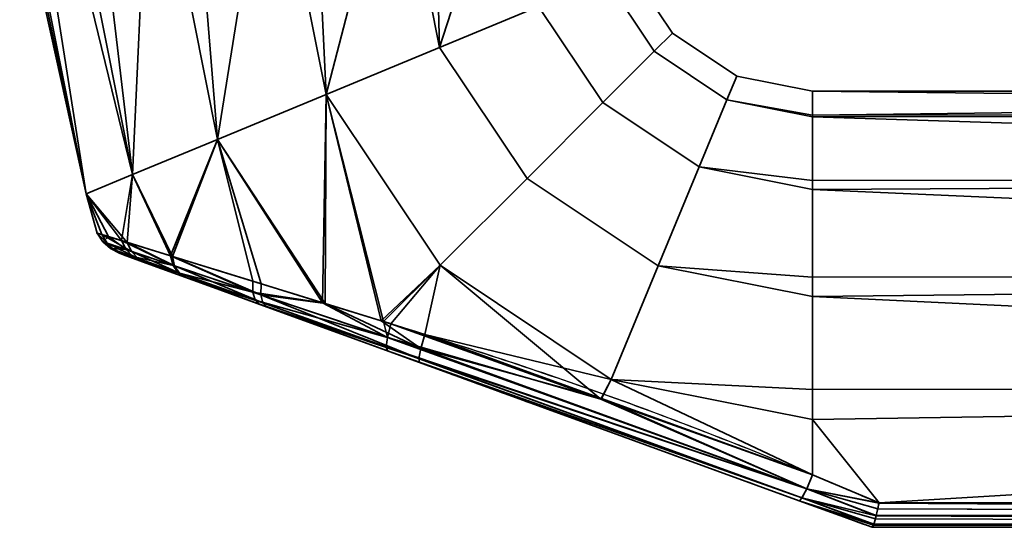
# Model space of a CAD drawing. Header units: millimetres. Extents: x -490 to 6690, y -115 to 132.
# Tile 253 of 256: x 1181 to 1231, y -115 to -89. Entities that reach past the tile are written whole.
import ezdxf

# ---------------------------------------------------------------- set-up
doc = ezdxf.new("R2010")
doc.units = ezdxf.units.MM
doc.layers.add('151', color=7, linetype='Continuous', true_color=0xffffff)

# ---------------------------------------------------------------- blocks, each defined once
blk = doc.blocks.new('UG_SURFACE_101')
at = {"layer": '151', "color": 254, "linetype": 'Continuous', "lineweight": 35}
for points in [[(1184.348, -98.182, 1100.881), (1184.348, -98.182, 1107.119), (1181, -83, 1104)], [(1184.348, -98.182, 1107.119), (1181.164, -83, 1105.559), (1181, -83, 1104)], [(1181, -83, 1104), (1181.328, -83, 1100.881), (1184.348, -98.182, 1100.881)], [(1184.348, -98.182, 1107.119), (1181.328, -83, 1107.119), (1181.164, -83, 1105.559)], [(1184.348, -98.182, 1100.881), (1181.328, -83, 1100.881), (1181.959, -83, 1099.465)], [(1183.234, -83, 1111.4), (1181.328, -83, 1107.119), (1184.348, -98.182, 1107.119), (1186.692, -97.211, 1112.817)], [(1181.959, -83, 1099.465), (1183.865, -83, 1095.183), (1186.692, -97.211, 1095.183), (1184.348, -98.182, 1100.881)], [(1186.692, -97.211, 1112.817), (1183.865, -83, 1112.817), (1183.234, -83, 1111.4)], [(1186.692, -97.211, 1095.183), (1183.865, -83, 1095.183), (1185.017, -83, 1094.146)], [(1187.348, -83, 1115.953), (1183.865, -83, 1112.817), (1186.692, -97.211, 1112.817)], [(1185.017, -83, 1094.146), (1188.5, -83, 1091.01), (1190.974, -95.437, 1091.01), (1186.692, -97.211, 1095.183)], [(1186.692, -97.211, 1112.817), (1190.974, -95.437, 1116.99), (1188.5, -83, 1116.99), (1187.348, -83, 1115.953)], [(1190.974, -95.437, 1091.01), (1188.5, -83, 1091.01), (1189.975, -83, 1090.53)], [(1192.957, -83, 1118.439), (1188.5, -83, 1116.99), (1190.974, -95.437, 1116.99)], [(1189.975, -83, 1090.53), (1194.432, -83, 1089.082), (1196.454, -93.167, 1089.082), (1190.974, -95.437, 1091.01)], [(1190.974, -95.437, 1116.99), (1196.454, -93.167, 1118.918), (1194.432, -83, 1118.918), (1192.957, -83, 1118.439)], [(1196.454, -93.167, 1089.082), (1194.432, -83, 1089.082), (1195.974, -83, 1089.244)], [(1199.093, -83, 1118.428), (1194.432, -83, 1118.918), (1196.454, -93.167, 1118.918)], [(1195.974, -83, 1089.244), (1200.635, -83, 1089.734), (1202.185, -90.793, 1089.734), (1196.454, -93.167, 1089.082)], [(1196.454, -93.167, 1118.918), (1202.185, -90.793, 1118.266), (1200.635, -83, 1118.266), (1199.093, -83, 1118.428)], [(1202.185, -90.793, 1089.734), (1200.635, -83, 1089.734), (1201.978, -83, 1090.51)], [(1204.694, -83, 1115.923), (1200.635, -83, 1118.266), (1202.185, -90.793, 1118.266)], [(1201.978, -83, 1090.51), (1206.037, -83, 1092.853), (1207.176, -88.726, 1092.853), (1202.185, -90.793, 1089.734)], [(1202.185, -90.793, 1118.266), (1207.176, -88.726, 1115.147), (1206.037, -83, 1115.147), (1204.694, -83, 1115.923)], [(1211.761, -86.827, 1104), (1213.929, -90.071, 1104), (1213.012, -90.988, 1097.899), (1210.563, -87.323, 1097.899)], [(1210.563, -87.323, 1110.101), (1213.012, -90.988, 1110.101), (1213.929, -90.071, 1104), (1211.761, -86.827, 1104)], [(1210.563, -87.323, 1097.899), (1213.012, -90.988, 1097.899), (1210.42, -93.58, 1092.853), (1207.176, -88.726, 1092.853)], [(1207.176, -88.726, 1115.147), (1210.42, -93.58, 1115.147), (1213.012, -90.988, 1110.101), (1210.563, -87.323, 1110.101)], [(1207.176, -88.726, 1092.853), (1210.42, -93.58, 1092.853), (1206.6, -97.4, 1089.734), (1202.185, -90.793, 1089.734)], [(1202.185, -90.793, 1118.266), (1206.6, -97.4, 1118.266), (1210.42, -93.58, 1115.147), (1207.176, -88.726, 1115.147)], [(1213.929, -90.071, 1104), (1217.173, -92.239, 1104), (1216.677, -93.437, 1097.899), (1213.012, -90.988, 1097.899)], [(1213.012, -90.988, 1110.101), (1216.677, -93.437, 1110.101), (1217.173, -92.239, 1104), (1213.929, -90.071, 1104)], [(1202.185, -90.793, 1089.734), (1206.6, -97.4, 1089.734), (1202.214, -101.786, 1089.082), (1196.454, -93.167, 1089.082)], [(1196.454, -93.167, 1118.918), (1202.214, -101.786, 1118.918), (1206.6, -97.4, 1118.266), (1202.185, -90.793, 1118.266)], [(1213.012, -90.988, 1097.899), (1216.677, -93.437, 1097.899), (1215.274, -96.824, 1092.853), (1210.42, -93.58, 1092.853)], [(1210.42, -93.58, 1115.147), (1215.274, -96.824, 1115.147), (1216.677, -93.437, 1110.101), (1213.012, -90.988, 1110.101)], [(1216.677, -93.437, 1097.899), (1217.173, -92.239, 1104), (1221, -93, 1104), (1221, -94.218, 1098.27)], [(1221, -94.218, 1109.73), (1221, -93, 1104), (1217.173, -92.239, 1104), (1216.677, -93.437, 1110.101)], [(1196.454, -93.167, 1118.918), (1190.974, -95.437, 1116.99), (1196.408, -103.716, 1116.839)], [(1196.274, -103.671, 1091.138), (1190.974, -95.437, 1091.01), (1196.454, -93.167, 1089.082)], [(1199.349, -104.62, 1090.135), (1196.274, -103.671, 1091.138), (1196.454, -93.167, 1089.082)], [(1196.454, -93.167, 1118.918), (1196.408, -103.716, 1116.839), (1199.239, -104.593, 1117.64)], [(1196.454, -93.167, 1089.082), (1202.214, -101.786, 1089.082), (1199.349, -104.62, 1090.135)], [(1199.239, -104.593, 1117.64), (1202.214, -101.786, 1118.918), (1196.454, -93.167, 1118.918)], [(1319, -94.144, 1098.254), (1221, -94.218, 1098.27), (1221, -93, 1104)], [(1319, -93, 1104), (1221, -93, 1104), (1221, -94.218, 1109.73)], [(1221, -94.218, 1109.73), (1319, -94.144, 1109.746), (1319, -93, 1104)], [(1221, -93, 1104), (1319, -93, 1104), (1319, -94.144, 1098.254)], [(1210.42, -93.58, 1092.853), (1215.274, -96.824, 1092.853), (1213.207, -101.815, 1089.734), (1206.6, -97.4, 1089.734)], [(1206.6, -97.4, 1118.266), (1213.207, -101.815, 1118.266), (1215.274, -96.824, 1115.147), (1210.42, -93.58, 1115.147)], [(1215.274, -96.824, 1092.853), (1216.677, -93.437, 1097.899), (1221, -94.297, 1097.899), (1221, -97.516, 1093.467)], [(1221, -97.516, 1114.532), (1221, -94.297, 1110.101), (1216.677, -93.437, 1110.101), (1215.274, -96.824, 1115.147)], [(1216.677, -93.437, 1110.101), (1221, -94.297, 1110.101), (1221, -94.218, 1109.73)], [(1221, -94.218, 1098.27), (1221, -94.297, 1097.899), (1216.677, -93.437, 1097.899)], [(1221, -94.297, 1097.899), (1319, -94.144, 1098.254), (1319, -97.402, 1093.385)], [(1319, -94.144, 1109.746), (1221, -94.218, 1109.73), (1221, -94.297, 1110.101)], [(1221, -94.297, 1110.101), (1319, -97.402, 1114.615), (1319, -94.144, 1109.746)], [(1221, -94.297, 1097.899), (1221, -94.218, 1098.27), (1319, -94.144, 1098.254)], [(1319, -97.402, 1093.385), (1221, -97.516, 1093.467), (1221, -94.297, 1097.899)], [(1221, -94.297, 1110.101), (1221, -97.516, 1114.532), (1319, -97.402, 1114.615)], [(1190.974, -95.437, 1116.99), (1186.692, -97.211, 1112.817), (1188.717, -101.34, 1112.813)], [(1188.613, -101.308, 1095.278), (1186.692, -97.211, 1095.183), (1190.974, -95.437, 1091.01)], [(1190.974, -95.437, 1091.01), (1192.759, -102.586, 1092.285), (1188.613, -101.308, 1095.278)], [(1188.717, -101.34, 1112.813), (1193.18, -102.716, 1115.926), (1190.974, -95.437, 1116.99)], [(1190.974, -95.437, 1091.01), (1196.274, -103.671, 1091.138), (1192.759, -102.586, 1092.285)], [(1193.18, -102.716, 1115.926), (1196.408, -103.716, 1116.839), (1190.974, -95.437, 1116.99)], [(1213.207, -101.815, 1089.734), (1215.274, -96.824, 1092.853), (1221, -97.963, 1092.853), (1221, -102.376, 1090.305)], [(1221, -102.376, 1117.695), (1221, -97.963, 1115.147), (1215.274, -96.824, 1115.147), (1213.207, -101.815, 1118.266)], [(1215.274, -96.824, 1115.147), (1221, -97.963, 1115.147), (1221, -97.516, 1114.532)], [(1221, -97.516, 1093.467), (1221, -97.963, 1092.853), (1215.274, -96.824, 1092.853)], [(1184.348, -98.182, 1100.881), (1186.692, -97.211, 1095.183), (1186.142, -100.541, 1098.674)], [(1186.424, -100.629, 1109.854), (1186.692, -97.211, 1112.817), (1184.348, -98.182, 1107.119)], [(1186.692, -97.211, 1095.183), (1188.613, -101.308, 1095.278), (1186.142, -100.541, 1098.674)], [(1186.424, -100.629, 1109.854), (1188.675, -101.327, 1112.784), (1186.692, -97.211, 1112.817)], [(1188.675, -101.327, 1112.784), (1188.717, -101.34, 1112.813), (1186.692, -97.211, 1112.817)], [(1206.6, -97.4, 1089.734), (1213.207, -101.815, 1089.734), (1210.833, -107.546, 1089.082), (1202.214, -101.786, 1089.082)], [(1202.214, -101.786, 1118.918), (1210.833, -107.546, 1118.918), (1213.207, -101.815, 1118.266), (1206.6, -97.4, 1118.266)], [(1221, -97.963, 1092.853), (1319, -97.402, 1093.385), (1319, -102.277, 1090.135)], [(1319, -102.277, 1117.865), (1319, -97.402, 1114.615), (1221, -97.963, 1115.147)], [(1319, -97.402, 1114.615), (1221, -97.516, 1114.532), (1221, -97.963, 1115.147)], [(1221, -97.963, 1092.853), (1221, -97.516, 1093.467), (1319, -97.402, 1093.385)], [(1184.348, -98.182, 1107.119), (1184.348, -98.182, 1100.881), (1184.916, -100.158, 1102.843)], [(1184.348, -98.182, 1100.881), (1185.484, -100.335, 1100.914), (1184.916, -100.158, 1102.843)], [(1184.348, -98.182, 1107.119), (1185.15, -100.231, 1106.582), (1186.424, -100.629, 1109.854)], [(1184.916, -100.158, 1102.843), (1185.15, -100.231, 1106.582), (1184.348, -98.182, 1107.119)], [(1186.142, -100.541, 1098.674), (1185.484, -100.335, 1100.914), (1184.348, -98.182, 1100.881)], [(1319, -102.277, 1090.135), (1221, -102.376, 1090.305), (1221, -97.963, 1092.853)], [(1221, -97.963, 1115.147), (1221, -102.376, 1117.695), (1319, -102.277, 1117.865)], [(1185.195, -100.594, 1102.889), (1184.916, -100.158, 1102.843), (1185.484, -100.335, 1100.914)], [(1184.916, -100.158, 1102.843), (1185.195, -100.594, 1102.889), (1185.419, -100.67, 1106.481)], [(1185.419, -100.67, 1106.481), (1185.15, -100.231, 1106.582), (1184.916, -100.158, 1102.843)], [(1185.15, -100.231, 1106.582), (1185.419, -100.67, 1106.481), (1186.643, -101.084, 1109.63)], [(1186.643, -101.084, 1109.63), (1186.424, -100.629, 1109.854), (1185.15, -100.231, 1106.582)], [(1186.372, -100.992, 1098.879), (1185.195, -100.594, 1102.889), (1185.484, -100.335, 1100.914)], [(1185.484, -100.335, 1100.914), (1186.142, -100.541, 1098.674), (1186.372, -100.992, 1098.879)], [(1185.195, -100.594, 1102.889), (1185.575, -100.943, 1102.941), (1185.791, -101.02, 1106.364)], [(1185.791, -101.02, 1106.364), (1185.419, -100.67, 1106.481), (1185.195, -100.594, 1102.889)], [(1185.575, -100.943, 1102.941), (1185.195, -100.594, 1102.889), (1186.372, -100.992, 1098.879)], [(1185.419, -100.67, 1106.481), (1185.791, -101.02, 1106.364), (1186.97, -101.441, 1109.363)], [(1186.97, -101.441, 1109.363), (1186.643, -101.084, 1109.63), (1185.419, -100.67, 1106.481)], [(1186.142, -100.541, 1098.674), (1188.613, -101.308, 1095.278), (1188.75, -101.795, 1095.602)], [(1188.75, -101.795, 1095.602), (1186.372, -100.992, 1098.879), (1186.142, -100.541, 1098.674)], [(1186.424, -100.629, 1109.854), (1186.643, -101.084, 1109.63), (1188.809, -101.815, 1112.458)], [(1188.809, -101.815, 1112.458), (1188.675, -101.327, 1112.784), (1186.424, -100.629, 1109.854)], [(1186.372, -100.992, 1098.879), (1186.709, -101.348, 1099.121), (1185.575, -100.943, 1102.941)], [(1185.791, -101.02, 1106.364), (1185.575, -100.943, 1102.941), (1186.033, -101.181, 1102.998)], [(1186.033, -101.181, 1102.998), (1185.575, -100.943, 1102.941), (1186.709, -101.348, 1099.121)], [(1186.97, -101.441, 1109.363), (1185.791, -101.02, 1106.364), (1186.242, -101.257, 1106.238)], [(1186.033, -101.181, 1102.998), (1186.242, -101.257, 1106.238), (1185.791, -101.02, 1106.364)], [(1186.709, -101.348, 1099.121), (1187.128, -101.58, 1099.384), (1186.033, -101.181, 1102.998)], [(1186.242, -101.257, 1106.238), (1186.033, -101.181, 1102.998), (1187.128, -101.58, 1099.384), (1189.346, -102.387, 1096.441)], [(1186.242, -101.257, 1106.238), (1187.381, -101.672, 1109.074), (1186.97, -101.441, 1109.363)], [(1189.346, -102.387, 1096.441), (1187.381, -101.672, 1109.074), (1186.242, -101.257, 1106.238)], [(1186.709, -101.348, 1099.121), (1186.372, -100.992, 1098.879), (1188.75, -101.795, 1095.602)], [(1186.643, -101.084, 1109.63), (1186.97, -101.441, 1109.363), (1189.059, -102.186, 1112.056)], [(1189.059, -102.186, 1112.056), (1188.809, -101.815, 1112.458), (1186.643, -101.084, 1109.63)], [(1188.613, -101.308, 1095.278), (1192.759, -102.586, 1092.285), (1192.756, -103.141, 1092.691)], [(1192.756, -103.141, 1092.691), (1188.75, -101.795, 1095.602), (1188.613, -101.308, 1095.278)], [(1188.717, -101.34, 1112.813), (1188.675, -101.327, 1112.784), (1188.809, -101.815, 1112.458)], [(1188.75, -101.795, 1095.602), (1189.001, -102.166, 1096.001), (1186.709, -101.348, 1099.121)], [(1187.128, -101.58, 1099.384), (1186.709, -101.348, 1099.121), (1189.001, -102.166, 1096.001)], [(1189.059, -102.186, 1112.056), (1186.97, -101.441, 1109.363), (1187.381, -101.672, 1109.074)], [(1189.001, -102.166, 1096.001), (1189.346, -102.387, 1096.441), (1187.128, -101.58, 1099.384)], [(1187.381, -101.672, 1109.074), (1189.402, -102.407, 1111.613), (1189.059, -102.186, 1112.056)], [(1189.402, -102.407, 1111.613), (1187.381, -101.672, 1109.074), (1193.101, -103.754, 1093.847)], [(1189.346, -102.387, 1096.441), (1193.101, -103.754, 1093.847), (1187.381, -101.672, 1109.074)], [(1188.717, -101.34, 1112.813), (1188.809, -101.815, 1112.458), (1193.164, -103.278, 1115.516)], [(1193.164, -103.278, 1115.516), (1193.18, -102.716, 1115.926), (1188.717, -101.34, 1112.813)], [(1189.001, -102.166, 1096.001), (1188.75, -101.795, 1095.602), (1192.756, -103.141, 1092.691)], [(1188.809, -101.815, 1112.458), (1189.059, -102.186, 1112.056), (1193.271, -103.687, 1114.964)], [(1193.271, -103.687, 1114.964), (1193.164, -103.278, 1115.516), (1188.809, -101.815, 1112.458)], [(1202.214, -101.786, 1118.918), (1199.239, -104.593, 1117.64), (1201.441, -105.275, 1118.263)], [(1199.728, -104.737, 1090.011), (1199.349, -104.62, 1090.135), (1202.214, -101.786, 1089.082)], [(1210.309, -108.529, 1089.831), (1199.728, -104.737, 1090.011), (1202.214, -101.786, 1089.082)], [(1210.833, -107.546, 1118.918), (1202.214, -101.786, 1118.918), (1201.441, -105.275, 1118.263)], [(1202.214, -101.786, 1089.082), (1210.833, -107.546, 1089.082), (1210.309, -108.529, 1089.831)], [(1210.833, -107.546, 1089.082), (1213.207, -101.815, 1089.734), (1221, -103.365, 1089.734), (1221, -108.051, 1089.242)], [(1221, -108.051, 1118.758), (1221, -103.365, 1118.266), (1213.207, -101.815, 1118.266), (1210.833, -107.546, 1118.918)], [(1213.207, -101.815, 1118.266), (1221, -103.365, 1118.266), (1221, -102.376, 1117.695)], [(1221, -102.376, 1090.305), (1221, -103.365, 1089.734), (1213.207, -101.815, 1089.734)], [(1192.756, -103.141, 1092.691), (1192.875, -103.546, 1093.233), (1189.001, -102.166, 1096.001)], [(1189.346, -102.387, 1096.441), (1189.001, -102.166, 1096.001), (1192.875, -103.546, 1093.233)], [(1193.271, -103.687, 1114.964), (1189.059, -102.186, 1112.056), (1189.402, -102.407, 1111.613)], [(1221, -103.365, 1089.734), (1319, -102.277, 1090.135), (1319, -108.025, 1089)], [(1319, -108.025, 1119), (1319, -102.277, 1117.865), (1221, -103.365, 1118.266)], [(1319, -102.277, 1117.865), (1221, -102.376, 1117.695), (1221, -103.365, 1118.266)], [(1221, -103.365, 1089.734), (1221, -102.376, 1090.305), (1319, -102.277, 1090.135)], [(1192.875, -103.546, 1093.233), (1193.101, -103.754, 1093.847), (1189.346, -102.387, 1096.441)], [(1189.402, -102.407, 1111.613), (1193.485, -103.894, 1114.336), (1193.271, -103.687, 1114.964)], [(1193.101, -103.754, 1093.847), (1201.166, -106.689, 1116.361), (1193.485, -103.894, 1114.336), (1189.402, -102.407, 1111.613)], [(1192.756, -103.141, 1092.691), (1192.759, -102.586, 1092.285), (1196.274, -103.671, 1091.138)], [(1196.408, -103.716, 1116.839), (1193.18, -102.716, 1115.926), (1193.164, -103.278, 1115.516)], [(1196.274, -103.671, 1091.138), (1199.551, -105.419, 1090.427), (1192.756, -103.141, 1092.691)], [(1192.875, -103.546, 1093.233), (1192.756, -103.141, 1092.691), (1199.551, -105.419, 1090.427)], [(1193.164, -103.278, 1115.516), (1193.271, -103.687, 1114.964), (1201.136, -106.488, 1117.182)], [(1196.408, -103.716, 1116.839), (1193.164, -103.278, 1115.516), (1201.233, -105.986, 1117.857)], [(1201.136, -106.488, 1117.182), (1201.233, -105.986, 1117.857), (1193.164, -103.278, 1115.516)], [(1199.551, -105.419, 1090.427), (1199.487, -105.9, 1091.085), (1192.875, -103.546, 1093.233)], [(1193.101, -103.754, 1093.847), (1192.875, -103.546, 1093.233), (1199.487, -105.9, 1091.085)], [(1199.487, -105.9, 1091.085), (1199.549, -106.1, 1091.876), (1193.101, -103.754, 1093.847)], [(1193.101, -103.754, 1093.847), (1199.549, -106.1, 1091.876), (1201.166, -106.689, 1116.361)], [(1201.136, -106.488, 1117.182), (1193.271, -103.687, 1114.964), (1193.485, -103.894, 1114.336)], [(1196.274, -103.671, 1091.138), (1199.349, -104.62, 1090.135), (1199.551, -105.419, 1090.427)], [(1201.233, -105.986, 1117.857), (1199.239, -104.593, 1117.64), (1196.408, -103.716, 1116.839)], [(1319, -108.025, 1089), (1221, -108.051, 1089.242), (1221, -103.365, 1089.734)], [(1221, -103.365, 1118.266), (1221, -108.051, 1118.758), (1319, -108.025, 1119)], [(1193.485, -103.894, 1114.336), (1201.166, -106.689, 1116.361), (1201.136, -106.488, 1117.182)], [(1201.233, -105.986, 1117.857), (1201.441, -105.275, 1118.263), (1199.239, -104.593, 1117.64)], [(1199.349, -104.62, 1090.135), (1199.728, -104.737, 1090.011), (1199.551, -105.419, 1090.427)], [(1199.551, -105.419, 1090.427), (1199.728, -104.737, 1090.011), (1210.309, -108.529, 1089.831)], [(1210.346, -108.501, 1118.304), (1201.441, -105.275, 1118.263), (1201.233, -105.986, 1117.857)], [(1201.441, -105.275, 1118.263), (1210.346, -108.501, 1118.304), (1210.833, -107.546, 1118.918)], [(1199.487, -105.9, 1091.085), (1199.551, -105.419, 1090.427), (1220.703, -113.056, 1090.051)], [(1210.309, -108.529, 1089.831), (1220.703, -113.056, 1090.051), (1199.551, -105.419, 1090.427)], [(1220.703, -113.056, 1090.051), (1220.46, -113.517, 1090.73), (1199.487, -105.9, 1091.085)], [(1199.549, -106.1, 1091.876), (1199.487, -105.9, 1091.085), (1220.46, -113.517, 1090.73)], [(1220.46, -113.517, 1090.73), (1220.316, -113.659, 1091.562), (1199.549, -106.1, 1091.876)], [(1199.549, -106.1, 1091.876), (1220.316, -113.659, 1091.562), (1220.316, -113.659, 1116.438), (1201.166, -106.689, 1116.361)], [(1220.703, -113.056, 1117.949), (1201.233, -105.986, 1117.857), (1201.136, -106.488, 1117.182)], [(1210.346, -108.501, 1118.304), (1201.233, -105.986, 1117.857), (1220.703, -113.056, 1117.949)], [(1220.46, -113.517, 1117.27), (1201.136, -106.488, 1117.182), (1201.166, -106.689, 1116.361)], [(1201.136, -106.488, 1117.182), (1220.46, -113.517, 1117.27), (1220.703, -113.056, 1117.949)], [(1201.166, -106.689, 1116.361), (1220.316, -113.659, 1116.438), (1220.46, -113.517, 1117.27)], [(1221, -112.361, 1089.648), (1210.309, -108.529, 1089.831), (1210.833, -107.546, 1089.082)], [(1210.833, -107.546, 1118.918), (1210.346, -108.501, 1118.304), (1221, -112.361, 1118.352)], [(1210.833, -107.546, 1118.918), (1221, -109.568, 1118.918), (1221, -108.051, 1118.758)], [(1221, -112.361, 1118.352), (1221, -109.568, 1118.918), (1210.833, -107.546, 1118.918)], [(1210.833, -107.546, 1089.082), (1221, -109.568, 1089.082), (1221, -112.361, 1089.648)], [(1221, -108.051, 1089.242), (1221, -109.568, 1089.082), (1210.833, -107.546, 1089.082)], [(1319, -108.025, 1119), (1221, -109.568, 1118.918), (1224.353, -113.769, 1117.846)], [(1319, -108.025, 1119), (1221, -108.051, 1118.758), (1221, -109.568, 1118.918)], [(1224.353, -113.769, 1090.154), (1221, -109.568, 1089.082), (1319, -108.025, 1089)], [(1221, -109.568, 1089.082), (1221, -108.051, 1089.242), (1319, -108.025, 1089)], [(1319, -108.025, 1089), (1319, -113.769, 1090.154), (1224.353, -113.769, 1090.154)], [(1224.353, -113.769, 1117.846), (1319, -113.769, 1117.846), (1319, -108.025, 1119)], [(1210.309, -108.529, 1089.831), (1221, -112.361, 1089.648), (1220.703, -113.056, 1090.051)], [(1220.703, -113.056, 1117.949), (1221, -112.361, 1118.352), (1210.346, -108.501, 1118.304)], [(1221, -109.568, 1118.918), (1221, -112.361, 1118.352), (1224.353, -113.769, 1117.846)], [(1224.353, -113.769, 1090.154), (1221, -112.361, 1089.648), (1221, -109.568, 1089.082)], [(1224.353, -113.769, 1117.846), (1221, -112.361, 1118.352), (1220.703, -113.056, 1117.949)], [(1220.703, -113.056, 1090.051), (1221, -112.361, 1089.648), (1224.353, -113.769, 1090.154)], [(1224.206, -114.416, 1117.379), (1220.703, -113.056, 1117.949), (1220.46, -113.517, 1117.27)], [(1220.46, -113.517, 1090.73), (1220.703, -113.056, 1090.051), (1224.206, -114.416, 1090.621)], [(1220.703, -113.056, 1117.949), (1224.35, -113.783, 1117.84), (1224.353, -113.769, 1117.846)], [(1220.703, -113.056, 1117.949), (1224.21, -114.399, 1117.393), (1224.289, -114.067, 1117.692)], [(1224.289, -114.067, 1117.692), (1224.35, -113.783, 1117.84), (1220.703, -113.056, 1117.949)], [(1220.703, -113.056, 1117.949), (1224.206, -114.416, 1117.379), (1224.21, -114.399, 1117.393)], [(1220.703, -113.056, 1090.051), (1224.35, -113.783, 1090.16), (1224.289, -114.067, 1090.308)], [(1224.353, -113.769, 1090.154), (1224.35, -113.783, 1090.16), (1220.703, -113.056, 1090.051)], [(1224.289, -114.067, 1090.308), (1224.21, -114.399, 1090.607), (1220.703, -113.056, 1090.051)], [(1224.21, -114.399, 1090.607), (1224.206, -114.416, 1090.621), (1220.703, -113.056, 1090.051)], [(1224.081, -114.853, 1116.723), (1220.46, -113.517, 1117.27), (1220.316, -113.659, 1116.438)], [(1220.316, -113.659, 1091.562), (1220.46, -113.517, 1090.73), (1224.081, -114.853, 1091.277)], [(1220.316, -113.659, 1091.562), (1224, -115, 1092.051), (1224, -115, 1115.949), (1220.316, -113.659, 1116.438)], [(1220.316, -113.659, 1116.438), (1224.07, -114.888, 1116.66), (1224.081, -114.853, 1116.723)], [(1220.316, -113.659, 1116.438), (1224.002, -115, 1116), (1224.07, -114.888, 1116.66)], [(1220.316, -113.659, 1116.438), (1224, -115, 1115.949), (1224.002, -115, 1116)], [(1224.081, -114.853, 1091.277), (1224.07, -114.888, 1091.34), (1220.316, -113.659, 1091.562)], [(1224.07, -114.888, 1091.34), (1224.002, -115, 1092), (1220.316, -113.659, 1091.562)], [(1224.002, -115, 1092), (1224, -115, 1092.051), (1220.316, -113.659, 1091.562)], [(1220.46, -113.517, 1117.27), (1224.169, -114.566, 1117.244), (1224.206, -114.416, 1117.379)], [(1220.46, -113.517, 1117.27), (1224.087, -114.835, 1116.757), (1224.169, -114.566, 1117.244)], [(1220.46, -113.517, 1117.27), (1224.081, -114.853, 1116.723), (1224.087, -114.835, 1116.757)], [(1224.206, -114.416, 1090.621), (1224.169, -114.566, 1090.757), (1220.46, -113.517, 1090.73)], [(1224.169, -114.566, 1090.757), (1224.087, -114.835, 1091.243), (1220.46, -113.517, 1090.73)], [(1224.087, -114.835, 1091.243), (1224.081, -114.853, 1091.277), (1220.46, -113.517, 1090.73)], [(1224.289, -114.067, 1117.692), (1224.21, -114.399, 1117.393), (1319, -114.415, 1117.411)], [(1319, -114.41, 1090.581), (1224.21, -114.399, 1090.607), (1224.289, -114.067, 1090.308)], [(1319, -114.415, 1117.411), (1224.35, -113.783, 1117.84), (1224.289, -114.067, 1117.692)], [(1224.289, -114.067, 1090.308), (1224.35, -113.783, 1090.16), (1319, -114.41, 1090.581)], [(1224.353, -113.769, 1117.846), (1224.35, -113.783, 1117.84), (1319, -114.415, 1117.411)], [(1319, -114.41, 1090.581), (1224.35, -113.783, 1090.16), (1224.353, -113.769, 1090.154)], [(1319, -114.415, 1117.411), (1319, -114.41, 1117.419), (1224.353, -113.769, 1117.846)], [(1319, -114.41, 1117.419), (1319, -113.769, 1117.846), (1224.353, -113.769, 1117.846)], [(1224.353, -113.769, 1090.154), (1319, -113.769, 1090.154), (1319, -114.41, 1090.581)], [(1224.169, -114.566, 1117.244), (1224.087, -114.835, 1116.757), (1319, -114.847, 1116.764)], [(1319, -114.846, 1091.232), (1224.087, -114.835, 1091.243), (1224.169, -114.566, 1090.757)], [(1319, -114.847, 1116.764), (1224.206, -114.416, 1117.379), (1224.169, -114.566, 1117.244)], [(1224.169, -114.566, 1090.757), (1224.206, -114.416, 1090.621), (1319, -114.846, 1091.232)], [(1224.21, -114.399, 1117.393), (1224.206, -114.416, 1117.379), (1319, -114.847, 1116.764)], [(1319, -114.846, 1091.232), (1224.206, -114.416, 1090.621), (1224.21, -114.399, 1090.607)], [(1319, -114.847, 1116.764), (1319, -114.846, 1116.768), (1224.21, -114.399, 1117.393)], [(1319, -114.846, 1116.768), (1319, -114.415, 1117.411), (1224.21, -114.399, 1117.393)], [(1224.21, -114.399, 1090.607), (1319, -114.415, 1090.589), (1319, -114.846, 1091.232)], [(1319, -114.41, 1090.581), (1319, -114.415, 1090.589), (1224.21, -114.399, 1090.607)], [(1319, -115, 1092), (1319, -115, 1116), (1224, -115, 1115.949), (1224, -115, 1092.051)], [(1319, -115, 1116), (1224.002, -115, 1116), (1224, -115, 1115.949)], [(1224, -115, 1092.051), (1224.002, -115, 1092), (1319, -115, 1092)], [(1224.07, -114.888, 1116.66), (1224.002, -115, 1116), (1319, -115, 1116)], [(1319, -115, 1092), (1224.002, -115, 1092), (1224.07, -114.888, 1091.34)], [(1319, -115, 1116), (1224.081, -114.853, 1116.723), (1224.07, -114.888, 1116.66)], [(1224.07, -114.888, 1091.34), (1224.081, -114.853, 1091.277), (1319, -115, 1092)], [(1224.087, -114.835, 1116.757), (1224.081, -114.853, 1116.723), (1319, -115, 1116)], [(1319, -115, 1092), (1224.081, -114.853, 1091.277), (1224.087, -114.835, 1091.243)], [(1319, -115, 1116), (1319, -114.847, 1116.764), (1224.087, -114.835, 1116.757)], [(1319, -114.846, 1091.232), (1319, -114.847, 1091.236), (1224.087, -114.835, 1091.243)], [(1224.087, -114.835, 1091.243), (1319, -114.847, 1091.236), (1319, -115, 1092)]]:
    blk.add_3dface(points, dxfattribs=at)

msp = doc.modelspace()

# ---------------------------------------------------------------- linework, layer by layer
at = {"layer": '151', "color": 253, "linetype": 'Continuous', "lineweight": -3}
for p, q in [((1224.353, -113.769, 1117.846), (1319, -113.769, 1117.846)), ((1319, -113.769, 1090.154), (1224.353, -113.769, 1090.154)), ((1224, -115, 1092.051), (1224, -115, 1115.949)), ((1224.002, -115, 1092), (1319, -115, 1092)), ((1319, -115, 1116), (1224.002, -115, 1116))]:
    msp.add_line(p, q, dxfattribs=at)
at = {"layer": '151', "color": 253, "linetype": 'Continuous', "lineweight": -3, "extrusion": (1, 0, 0)}
msp.add_arc((-108, 1104, 1221), 15, 253.0972, 106.9028, dxfattribs=at)
at = {"layer": '151', "color": 253, "linetype": 'Continuous', "lineweight": -3, "extrusion": (0.934658, -0.340188, -0.103375)}
msp.add_arc((312.568, 1233.018, 1063.832), 2, 105.8556, 180, dxfattribs=at)
at = {"layer": '151', "color": 253, "linetype": 'Continuous', "lineweight": -3, "extrusion": (0.934658, -0.340188, 0.103375)}
msp.add_arc((312.568, 963.153, 1292.084), 2, 180, 254.1444, dxfattribs=at)
at = {"layer": '151', "color": 253, "linetype": 'Continuous', "lineweight": -3, "extrusion": (0.387206, 0.921993, 0)}
for start_param, end_param in [(5.007398, 5.10718), (1.176005, 1.275787)]:
    msp.add_ellipse((1210.615, -108, 1104), major_axis=(35.717, -15), ratio=0.387206, start_param=start_param, end_param=end_param, dxfattribs=at)
at = {"layer": '151', "color": 253, "linetype": 'Continuous', "lineweight": -3, "extrusion": (-0.34202, -0.939693, 0)}
for start_param, end_param in [(1.165933, 1.275787), (5.007398, 5.117253)]:
    msp.add_ellipse((1209.931, -109.879, 1104), major_axis=(35.717, -13), ratio=0.34202, start_param=start_param, end_param=end_param, dxfattribs=at)
at = {"layer": '151', "color": 253, "linetype": 'Continuous', "lineweight": -3}
for points, knots in [([(1221, -112.361, 1089.648), (1219.254, -111.642, 1089.43), (1217.499, -110.935, 1089.318), (1213.97, -109.564, 1089.192), (1212.195, -108.901, 1089.176), (1206.837, -106.991, 1089.226), (1203.223, -105.827, 1089.358), (1197.862, -104.155, 1090.359), (1196.114, -103.617, 1090.83), (1192.745, -102.582, 1092.203), (1191.124, -102.084, 1093.114), (1188.992, -101.426, 1094.873), (1188.322, -101.218, 1095.534), (1187.138, -100.851, 1096.968), (1186.62, -100.69, 1097.744), (1185.753, -100.419, 1099.43), (1185.42, -100.316, 1100.311), (1184.971, -100.175, 1102.138), (1184.854, -100.139, 1103.1), (1184.866, -100.142, 1105.944), (1185.356, -100.296, 1107.833), (1187.113, -100.843, 1111.181), (1188.365, -101.232, 1112.627), (1191.223, -102.114, 1114.949), (1192.847, -102.613, 1115.848), (1196.224, -103.651, 1117.205), (1197.969, -104.188, 1117.666), (1201.523, -105.297, 1118.319), (1203.329, -105.87, 1118.509), (1206.907, -107.044, 1118.744), (1208.689, -107.651, 1118.792), (1212.235, -108.916, 1118.824), (1213.999, -109.574, 1118.808), (1217.509, -110.939, 1118.681), (1219.257, -111.644, 1118.57), (1221, -112.361, 1118.352)], [0, 0, 0, 0, 0.0625, 0.0625, 0.125, 0.125, 0.25, 0.25, 0.3125, 0.3125, 0.375, 0.375, 0.40625, 0.40625, 0.4375, 0.4375, 0.46875, 0.46875, 0.5, 0.5, 0.5625, 0.5625, 0.625, 0.625, 0.6875, 0.6875, 0.75, 0.75, 0.8125, 0.8125, 0.875, 0.875, 0.9375, 0.9375, 1, 1, 1, 1]), ([(1220.316, -113.659, 1116.438), (1216.98, -112.445, 1116.807), (1213.646, -111.231, 1116.853), (1206.977, -108.804, 1116.82), (1203.629, -107.585, 1116.735), (1198.654, -105.775, 1116), (1197.021, -105.18, 1115.648), (1193.841, -104.023, 1114.57), (1192.283, -103.456, 1113.833), (1189.508, -102.446, 1111.855), (1188.264, -101.993, 1110.592), (1186.478, -101.343, 1107.522), (1185.976, -101.16, 1105.753), (1185.984, -101.163, 1103.077), (1186.114, -101.211, 1102.174), (1186.595, -101.386, 1100.478), (1186.951, -101.515, 1099.658), (1188.29, -102.003, 1097.38), (1189.534, -102.456, 1096.12), (1192.315, -103.467, 1094.149), (1193.874, -104.035, 1093.416), (1197.055, -105.193, 1092.344), (1198.703, -105.793, 1091.991), (1203.682, -107.605, 1091.261), (1207.007, -108.815, 1091.18), (1213.659, -111.236, 1091.147), (1216.985, -112.447, 1091.193), (1220.316, -113.659, 1091.562)], [0, 0, 0, 0, 0.125, 0.125, 0.25, 0.25, 0.3125, 0.3125, 0.375, 0.375, 0.4375, 0.4375, 0.5, 0.5, 0.53125, 0.53125, 0.5625, 0.5625, 0.625, 0.625, 0.6875, 0.6875, 0.75, 0.75, 0.875, 0.875, 1, 1, 1, 1])]:
    msp.add_open_spline(points, degree=3, knots=knots, dxfattribs=at)
for points in [[(1224.353, -113.769, 1117.846), (1224.206, -114.484, 1117.548), (1224.061, -115, 1116.798), (1224.002, -115, 1116)], [(1224.002, -115, 1092), (1224.061, -115, 1091.202), (1224.206, -114.484, 1090.452), (1224.353, -113.769, 1090.154)], [(1224, -115, 1092.051), (1224, -115, 1092.034), (1224.001, -115, 1092.017), (1224.002, -115, 1092)], [(1224.002, -115, 1116), (1224.001, -115, 1115.983), (1224, -115, 1115.966), (1224, -115, 1115.949)]]:
    msp.add_open_spline(points, degree=3, dxfattribs=at)

# ---------------------------------------------------------------- block references
msp.add_blockref('UG_SURFACE_101', (0, 0), dxfattribs=at)

doc.saveas('drawing.dxf')
